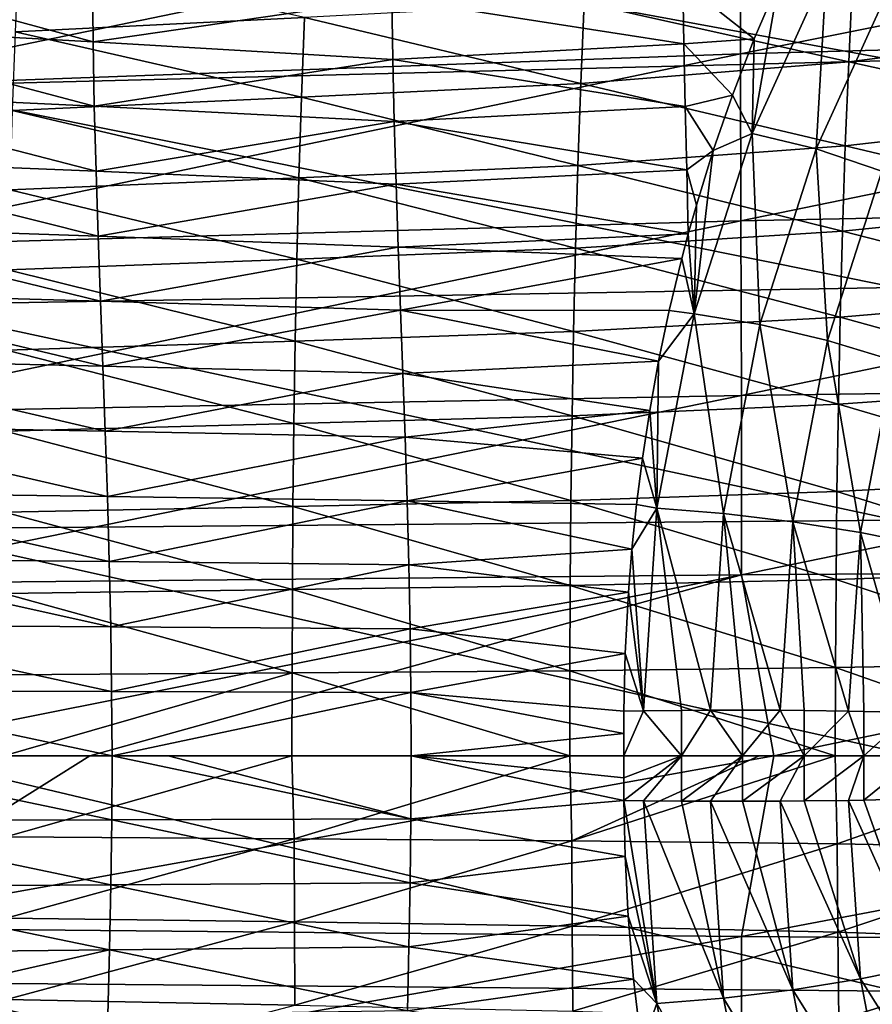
# Model space of a CAD drawing. Header units: metres. Extents: x -35 to 77, y -25 to 25.
# Tile 30 of 256: x -8.54 to -4.22, y -1.26 to 3.73. Entities that reach past the tile are written whole.
import ezdxf

# ---------------------------------------------------------------- set-up
doc = ezdxf.new("R2010")
doc.units = ezdxf.units.M
doc.layers.add('solid_500435', color=7, linetype='CONTINUOUS')

msp = doc.modelspace()

# ---------------------------------------------------------------- linework, layer by layer
at = {"layer": 'solid_500435'}
for points in [[(-9.176989, 4.454405, -9.019234), (-4.099682, 4.623542, -9.436322), (-4.10088, 3.518951, -9.904765)], [(-4.890035, 4.350053, -6.148957), (-4.887813, 3.554099, -6.641375), (-0.157258, 4.503421, -6.477514)], [(-4.887813, 3.554099, -6.641375), (-0.15035, 3.679722, -6.98972), (-0.157258, 4.503421, -6.477514)], [(-9.177979, 3.390145, -9.46858), (-9.176989, 4.454405, -9.019234), (-4.10088, 3.518951, -9.904765)], [(-9.577161, 4.141045, -5.785618), (-9.576566, 3.383246, -6.251904), (-4.890035, 4.350053, -6.148957)], [(-9.576566, 3.383246, -6.251904), (-4.887813, 3.554099, -6.641375), (-4.890035, 4.350053, -6.148957)], [(-3.04748, 3.678722, 13.826983), (-3.023479, 4.114767, 13.620262), (-4.320297, 3.932442, 12.731028)], [(-7.09608, 3.737333, 11.222029), (-8.544005, 4.059991, 10.451222), (-8.561811, 3.664971, 10.64)], [(-8.167201, 3.614811, 7.319855), (-9.71238, 3.699274, 6.832308), (-9.712506, 4.035176, 6.593899)], [(-8.170445, 3.938376, 7.081144), (-8.167201, 3.614811, 7.319855), (-9.712506, 4.035176, 6.593899)], [(-6.654788, 3.835059, 7.712575), (-8.167201, 3.614811, 7.319855), (-8.170445, 3.938376, 7.081144)], [(-4.829609, 3.149651, 9.057261), (-4.694611, 3.919973, 8.589885), (-4.453208, 3.97874, 8.650156)], [(-4.829609, 3.149651, 9.057261), (-4.453208, 3.97874, 8.650156), (-4.504552, 3.071945, 9.171208)], [(-4.453208, 3.97874, 8.650156), (-4.136731, 3.88209, 8.773386), (-4.504552, 3.071945, 9.171208)], [(-5.179604, 3.914686, 8.334107), (-5.175449, 3.603336, 8.578886), (-6.654788, 3.835059, 7.712575)], [(-4.340301, 3.512938, 12.925718), (-4.320297, 3.932442, 12.731028), (-5.68007, 3.812043, 11.926969)], [(-4.694611, 3.919973, 8.589885), (-4.818662, 3.629999, 8.749274), (-5.179604, 3.914686, 8.334107)], [(-4.818662, 3.629999, 8.749274), (-5.175449, 3.603336, 8.578886), (-5.179604, 3.914686, 8.334107)], [(-4.829609, 3.149651, 9.057261), (-4.818662, 3.629999, 8.749274), (-4.694611, 3.919973, 8.589885)], [(-3.04748, 3.678722, 13.826983), (-4.320297, 3.932442, 12.731028), (-4.340301, 3.512938, 12.925718)], [(-4.504552, 3.071945, 9.171208), (-4.136731, 3.88209, 8.773386), (-4.172107, 2.959436, 9.210032)], [(-6.654788, 3.835059, 7.712575), (-6.649577, 3.524418, 7.945393), (-8.167201, 3.614811, 7.319855)], [(-5.697383, 3.402773, 12.112873), (-5.68007, 3.812043, 11.926969), (-7.09608, 3.737333, 11.222029)], [(-5.175449, 3.603336, 8.578886), (-6.649577, 3.524418, 7.945393), (-6.654788, 3.835059, 7.712575)], [(-4.340301, 3.512938, 12.925718), (-5.68007, 3.812043, 11.926969), (-5.697383, 3.402773, 12.112873)], [(-8.160717, 3.288199, 7.537493), (-9.708435, 3.361126, 7.04912), (-9.71238, 3.699274, 6.832308)], [(-8.167201, 3.614811, 7.319855), (-8.160717, 3.288199, 7.537493), (-9.71238, 3.699274, 6.832308)], [(-7.111808, 3.333575, 11.400709), (-7.09608, 3.737333, 11.222029), (-8.561811, 3.664971, 10.64)], [(-5.697383, 3.402773, 12.112873), (-7.09608, 3.737333, 11.222029), (-7.111808, 3.333575, 11.400709)], [(-7.111808, 3.333575, 11.400709), (-8.561811, 3.664971, 10.64), (-8.576571, 3.266539, 10.808935)], [(-4.887813, 3.554099, -6.641375), (-4.885661, 2.707593, -7.0313), (-0.15035, 3.679722, -6.98972)], [(-4.885661, 2.707593, -7.0313), (-0.14494, 2.803912, -7.394798), (-0.15035, 3.679722, -6.98972)], [(-3.068261, 3.235334, 14.010718), (-3.04748, 3.678722, 13.826983), (-4.340301, 3.512938, 12.925718)], [(-6.649577, 3.524418, 7.945393), (-8.160717, 3.288199, 7.537493), (-8.167201, 3.614811, 7.319855)], [(-5.175449, 3.603336, 8.578886), (-5.16894, 3.2868, 8.803244), (-6.649577, 3.524418, 7.945393)], [(-4.818662, 3.629999, 8.749274), (-4.929038, 3.344128, 8.892224), (-5.175449, 3.603336, 8.578886)], [(-4.929038, 3.344128, 8.892224), (-5.16894, 3.2868, 8.803244), (-5.175449, 3.603336, 8.578886)], [(-4.829609, 3.149651, 9.057261), (-4.929038, 3.344128, 8.892224), (-4.818662, 3.629999, 8.749274)], [(-9.576566, 3.383246, -6.251904), (-9.575251, 2.577044, -6.621573), (-4.887813, 3.554099, -6.641375)], [(-9.575251, 2.577044, -6.621573), (-4.885661, 2.707593, -7.0313), (-4.887813, 3.554099, -6.641375)], [(-9.177979, 3.390145, -9.46858), (-4.10088, 3.518951, -9.904765), (-4.101542, 2.370153, -10.243403)], [(-6.649577, 3.524418, 7.945393), (-6.641834, 3.210082, 8.158188), (-8.160717, 3.288199, 7.537493)], [(-5.16894, 3.2868, 8.803244), (-6.641834, 3.210082, 8.158188), (-6.649577, 3.524418, 7.945393)], [(-4.357376, 3.087357, 13.098477), (-4.340301, 3.512938, 12.925718), (-5.697383, 3.402773, 12.112873)], [(-3.068261, 3.235334, 14.010718), (-4.340301, 3.512938, 12.925718), (-4.357376, 3.087357, 13.098477)], [(-9.178205, 2.283305, -9.79373), (-9.177979, 3.390145, -9.46858), (-4.101542, 2.370153, -10.243403)], [(-5.711912, 2.988494, 12.277554), (-5.697383, 3.402773, 12.112873), (-7.111808, 3.333575, 11.400709)], [(-4.357376, 3.087357, 13.098477), (-5.697383, 3.402773, 12.112873), (-5.711912, 2.988494, 12.277554)], [(-8.151726, 2.959732, 7.733794), (-9.701455, 3.022001, 7.244163), (-9.708435, 3.361126, 7.04912)], [(-8.160717, 3.288199, 7.537493), (-8.151726, 2.959732, 7.733794), (-9.708435, 3.361126, 7.04912)], [(-4.929038, 3.344128, 8.892224), (-5.026052, 3.06347, 9.019809), (-5.16894, 3.2868, 8.803244)], [(-4.829609, 3.149651, 9.057261), (-5.026052, 3.06347, 9.019809), (-4.929038, 3.344128, 8.892224)], [(-7.124783, 2.925749, 11.558714), (-7.111808, 3.333575, 11.400709), (-8.576571, 3.266539, 10.808935)], [(-5.711912, 2.988494, 12.277554), (-7.111808, 3.333575, 11.400709), (-7.124783, 2.925749, 11.558714)], [(-7.124783, 2.925749, 11.558714), (-8.576571, 3.266539, 10.808935), (-8.588596, 2.864942, 10.95807)], [(-6.641834, 3.210082, 8.158188), (-8.151726, 2.959732, 7.733794), (-8.160717, 3.288199, 7.537493)], [(-5.16894, 3.2868, 8.803244), (-5.160667, 2.966132, 9.006698), (-6.641834, 3.210082, 8.158188)], [(-5.026052, 3.06347, 9.019809), (-5.160667, 2.966132, 9.006698), (-5.16894, 3.2868, 8.803244)], [(-6.641834, 3.210082, 8.158188), (-6.632191, 2.893111, 8.35061), (-8.151726, 2.959732, 7.733794)], [(-5.160667, 2.966132, 9.006698), (-6.632191, 2.893111, 8.35061), (-6.641834, 3.210082, 8.158188)], [(-3.085928, 2.78542, 14.171056), (-3.068261, 3.235334, 14.010718), (-4.357376, 3.087357, 13.098477)], [(-5.122929, 2.237136, 9.384374), (-5.026052, 3.06347, 9.019809), (-4.829609, 3.149651, 9.057261)], [(-5.122929, 2.237136, 9.384374), (-4.829609, 3.149651, 9.057261), (-4.790412, 2.182733, 9.489999)], [(-4.829609, 3.149651, 9.057261), (-4.504552, 3.071945, 9.171208), (-4.790412, 2.182733, 9.489999)], [(-4.371689, 2.656345, 13.249021), (-4.357376, 3.087357, 13.098477), (-5.711912, 2.988494, 12.277554)], [(-5.026052, 3.06347, 9.019809), (-5.111312, 2.787981, 9.132979), (-5.160667, 2.966132, 9.006698)], [(-5.122929, 2.237136, 9.384374), (-5.111312, 2.787981, 9.132979), (-5.026052, 3.06347, 9.019809)], [(-4.790412, 2.182733, 9.489999), (-4.504552, 3.071945, 9.171208), (-4.447593, 2.102634, 9.517247)], [(-4.504552, 3.071945, 9.171208), (-4.172107, 2.959436, 9.210032), (-4.447593, 2.102634, 9.517247)], [(-3.085928, 2.78542, 14.171056), (-4.357376, 3.087357, 13.098477), (-4.371689, 2.656345, 13.249021)], [(-8.14096, 2.630593, 7.908494), (-9.692226, 2.683159, 7.417264), (-9.701455, 3.022001, 7.244163)], [(-8.151726, 2.959732, 7.733794), (-8.14096, 2.630593, 7.908494), (-9.701455, 3.022001, 7.244163)], [(-6.632191, 2.893111, 8.35061), (-8.14096, 2.630593, 7.908494), (-8.151726, 2.959732, 7.733794)], [(-5.723883, 2.569703, 12.420844), (-5.711912, 2.988494, 12.277554), (-7.124783, 2.925749, 11.558714)], [(-5.160667, 2.966132, 9.006698), (-5.152551, 2.641495, 9.188523), (-6.632191, 2.893111, 8.35061)], [(-4.371689, 2.656345, 13.249021), (-5.711912, 2.988494, 12.277554), (-5.723883, 2.569703, 12.420844)], [(-5.111312, 2.787981, 9.132979), (-5.152551, 2.641495, 9.188523), (-5.160667, 2.966132, 9.006698)], [(-4.447593, 2.102634, 9.517247), (-4.172107, 2.959436, 9.210032), (-4.113468, 2.001279, 9.464608)], [(-7.135283, 2.514222, 11.695986), (-7.124783, 2.925749, 11.558714), (-8.588596, 2.864942, 10.95807)], [(-6.632191, 2.893111, 8.35061), (-6.621281, 2.57455, 8.522317), (-8.14096, 2.630593, 7.908494)], [(-5.723883, 2.569703, 12.420844), (-7.124783, 2.925749, 11.558714), (-7.135283, 2.514222, 11.695986)], [(-5.152551, 2.641495, 9.188523), (-6.621281, 2.57455, 8.522317), (-6.632191, 2.893111, 8.35061)], [(-7.135283, 2.514222, 11.695986), (-8.588596, 2.864942, 10.95807), (-8.598201, 2.460423, 11.087447)], [(-4.885661, 2.707593, -7.0313), (-4.88391, 1.823077, -7.312884), (-0.14494, 2.803912, -7.394798)], [(-4.88391, 1.823077, -7.312884), (-0.141243, 1.888648, -7.687071), (-0.14494, 2.803912, -7.394798)], [(-5.122929, 2.237136, 9.384374), (-5.152551, 2.641495, 9.188523), (-5.111312, 2.787981, 9.132979)], [(-3.100582, 2.329798, 14.30758), (-3.085928, 2.78542, 14.171056), (-4.371689, 2.656345, 13.249021)], [(-9.575251, 2.577044, -6.621573), (-9.573683, 1.734636, -6.888746), (-4.885661, 2.707593, -7.0313)], [(-9.573683, 1.734636, -6.888746), (-4.88391, 1.823077, -7.312884), (-4.885661, 2.707593, -7.0313)], [(-8.129137, 2.301503, 8.061564), (-9.681525, 2.345317, 7.568505), (-9.692226, 2.683159, 7.417264)], [(-8.14096, 2.630593, 7.908494), (-8.129137, 2.301503, 8.061564), (-9.692226, 2.683159, 7.417264)], [(-4.383406, 2.220549, 13.377066), (-4.371689, 2.656345, 13.249021), (-5.723883, 2.569703, 12.420844)], [(-3.100582, 2.329798, 14.30758), (-4.371689, 2.656345, 13.249021), (-4.383406, 2.220549, 13.377066)], [(-6.621281, 2.57455, 8.522317), (-8.129137, 2.301503, 8.061564), (-8.14096, 2.630593, 7.908494)], [(-5.152551, 2.641495, 9.188523), (-5.185133, 2.518068, 9.232874), (-6.621281, 2.57455, 8.522317)], [(-5.122929, 2.237136, 9.384374), (-5.185133, 2.518068, 9.232874), (-5.152551, 2.641495, 9.188523)], [(-6.621281, 2.57455, 8.522317), (-6.609714, 2.254957, 8.67324), (-8.129137, 2.301503, 8.061564)], [(-5.73352, 2.146899, 12.542582), (-5.723883, 2.569703, 12.420844), (-7.135283, 2.514222, 11.695986)], [(-5.185133, 2.518068, 9.232874), (-6.609714, 2.254957, 8.67324), (-6.621281, 2.57455, 8.522317)], [(-4.383406, 2.220549, 13.377066), (-5.723883, 2.569703, 12.420844), (-5.73352, 2.146899, 12.542582)], [(-7.143588, 2.099361, 11.812472), (-7.135283, 2.514222, 11.695986), (-8.598201, 2.460423, 11.087447)], [(-5.73352, 2.146899, 12.542582), (-7.135283, 2.514222, 11.695986), (-7.143588, 2.099361, 11.812472)], [(-5.185133, 2.518068, 9.232874), (-5.248731, 2.25459, 9.319893), (-6.609714, 2.254957, 8.67324)], [(-5.122929, 2.237136, 9.384374), (-5.248731, 2.25459, 9.319893), (-5.185133, 2.518068, 9.232874)], [(-7.143588, 2.099361, 11.812472), (-8.598201, 2.460423, 11.087447), (-8.605699, 2.053229, 11.197113)], [(-8.116955, 1.972332, 8.193401), (-9.670116, 2.008217, 7.69842), (-9.681525, 2.345317, 7.568505)], [(-8.129137, 2.301503, 8.061564), (-8.116955, 1.972332, 8.193401), (-9.681525, 2.345317, 7.568505)], [(-9.178205, 2.283305, -9.79373), (-4.101542, 2.370153, -10.243403), (-4.101823, 1.192151, -10.44893)], [(-6.609714, 2.254957, 8.67324), (-8.116955, 1.972332, 8.193401), (-8.129137, 2.301503, 8.061564)], [(-3.11233, 1.869307, 14.419889), (-3.100582, 2.329798, 14.30758), (-4.383406, 2.220549, 13.377066)], [(-9.17805, 1.148401, -9.991255), (-9.178205, 2.283305, -9.79373), (-4.101823, 1.192151, -10.44893)], [(-6.609714, 2.254957, 8.67324), (-6.598071, 1.934315, 8.80363), (-8.116955, 1.972332, 8.193401)], [(-5.302743, 1.99772, 9.395095), (-6.598071, 1.934315, 8.80363), (-6.609714, 2.254957, 8.67324)], [(-5.248731, 2.25459, 9.319893), (-5.302743, 1.99772, 9.395095), (-6.609714, 2.254957, 8.67324)], [(-5.122929, 2.237136, 9.384374), (-5.302743, 1.99772, 9.395095), (-5.248731, 2.25459, 9.319893)], [(-4.392689, 1.780646, 13.482333), (-4.383406, 2.220549, 13.377066), (-5.73352, 2.146899, 12.542582)], [(-5.311663, 1.253903, 9.609519), (-5.302743, 1.99772, 9.395095), (-5.122929, 2.237136, 9.384374)], [(-5.311663, 1.253903, 9.609519), (-5.122929, 2.237136, 9.384374), (-4.973913, 1.226835, 9.708898)], [(-5.122929, 2.237136, 9.384374), (-4.790412, 2.182733, 9.489999), (-4.973913, 1.226835, 9.708898)], [(-3.11233, 1.869307, 14.419889), (-4.383406, 2.220549, 13.377066), (-4.392689, 1.780646, 13.482333)], [(-5.741041, 1.720624, 12.642599), (-5.73352, 2.146899, 12.542582), (-7.143588, 2.099361, 11.812472)], [(-4.392689, 1.780646, 13.482333), (-5.73352, 2.146899, 12.542582), (-5.741041, 1.720624, 12.642599)], [(-4.973913, 1.226835, 9.708898), (-4.790412, 2.182733, 9.489999), (-4.623814, 1.184757, 9.727459)], [(-4.790412, 2.182733, 9.489999), (-4.447593, 2.102634, 9.517247), (-4.623814, 1.184757, 9.727459)], [(-7.149964, 1.681587, 11.90811), (-7.143588, 2.099361, 11.812472), (-8.605699, 2.053229, 11.197113)], [(-5.741041, 1.720624, 12.642599), (-7.143588, 2.099361, 11.812472), (-7.149964, 1.681587, 11.90811)], [(-4.623814, 1.184757, 9.727459), (-4.447593, 2.102634, 9.517247), (-4.280767, 1.129999, 9.664173)], [(-4.447593, 2.102634, 9.517247), (-4.113468, 2.001279, 9.464608), (-4.280767, 1.129999, 9.664173)], [(-7.149964, 1.681587, 11.90811), (-8.605699, 2.053229, 11.197113), (-8.611387, 1.643686, 11.28709)], [(-8.105107, 1.642857, 8.304447), (-9.658764, 1.671499, 7.807592), (-9.670116, 2.008217, 7.69842)], [(-8.116955, 1.972332, 8.193401), (-8.105107, 1.642857, 8.304447), (-9.670116, 2.008217, 7.69842)], [(-5.302743, 1.99772, 9.395095), (-5.347852, 1.7479, 9.459361), (-6.598071, 1.934315, 8.80363)], [(-5.311663, 1.253903, 9.609519), (-5.347852, 1.7479, 9.459361), (-5.302743, 1.99772, 9.395095)], [(-4.280767, 1.129999, 9.664173), (-4.113468, 2.001279, 9.464608), (-3.963784, 1.065598, 9.522548)], [(-6.598071, 1.934315, 8.80363), (-8.105107, 1.642857, 8.304447), (-8.116955, 1.972332, 8.193401)], [(-6.598071, 1.934315, 8.80363), (-6.586935, 1.612568, 8.913759), (-8.105107, 1.642857, 8.304447)], [(-5.347852, 1.7479, 9.459361), (-6.586935, 1.612568, 8.913759), (-6.598071, 1.934315, 8.80363)], [(-4.88391, 1.823077, -7.312884), (-4.88274, 0.915479, -7.483496), (-0.141243, 1.888648, -7.687071)], [(-4.88274, 0.915479, -7.483496), (-0.139141, 0.948923, -7.864017), (-0.141243, 1.888648, -7.687071)], [(-3.12128, 1.404967, 14.507675), (-3.11233, 1.869307, 14.419889), (-4.392689, 1.780646, 13.482333)], [(-9.573683, 1.734636, -6.888746), (-9.572367, 0.870651, -7.050745), (-4.88391, 1.823077, -7.312884)], [(-9.572367, 0.870651, -7.050745), (-4.88274, 0.915479, -7.483496), (-4.88391, 1.823077, -7.312884)], [(-5.347852, 1.7479, 9.459361), (-5.385203, 1.505929, 9.513236), (-6.586935, 1.612568, 8.913759)], [(-4.399679, 1.337575, 13.564584), (-4.392689, 1.780646, 13.482333), (-5.741041, 1.720624, 12.642599)], [(-5.311663, 1.253903, 9.609519), (-5.385203, 1.505929, 9.513236), (-5.347852, 1.7479, 9.459361)], [(-3.12128, 1.404967, 14.507675), (-4.392689, 1.780646, 13.482333), (-4.399679, 1.337575, 13.564584)], [(-5.746617, 1.291758, 12.720716), (-5.741041, 1.720624, 12.642599), (-7.149964, 1.681587, 11.90811)], [(-4.399679, 1.337575, 13.564584), (-5.741041, 1.720624, 12.642599), (-5.746617, 1.291758, 12.720716)], [(-8.094285, 1.312858, 8.395144), (-9.64823, 1.334802, 7.896604), (-9.658764, 1.671499, 7.807592)], [(-8.105107, 1.642857, 8.304447), (-8.094285, 1.312858, 8.395144), (-9.658764, 1.671499, 7.807592)], [(-7.154607, 1.261738, 11.982771), (-7.149964, 1.681587, 11.90811), (-8.611387, 1.643686, 11.28709)], [(-5.746617, 1.291758, 12.720716), (-7.149964, 1.681587, 11.90811), (-7.154607, 1.261738, 11.982771)], [(-7.154607, 1.261738, 11.982771), (-8.611387, 1.643686, 11.28709), (-8.615469, 1.232606, 11.357297)], [(-6.586935, 1.612568, 8.913759), (-8.094285, 1.312858, 8.395144), (-8.105107, 1.642857, 8.304447)], [(-6.586935, 1.612568, 8.913759), (-6.576885, 1.289667, 9.003897), (-8.094285, 1.312858, 8.395144)], [(-5.385203, 1.505929, 9.513236), (-6.576885, 1.289667, 9.003897), (-6.586935, 1.612568, 8.913759)], [(-5.385203, 1.505929, 9.513236), (-5.414925, 1.271696, 9.558055), (-6.576885, 1.289667, 9.003897)], [(-5.311663, 1.253903, 9.609519), (-5.414925, 1.271696, 9.558055), (-5.385203, 1.505929, 9.513236)], [(-3.127542, 0.937893, 14.570681), (-3.12128, 1.404967, 14.507675), (-4.399679, 1.337575, 13.564584)], [(-8.085096, 0.98246, 8.465809), (-9.639175, 0.99816, 7.965888), (-9.64823, 1.334802, 7.896604)], [(-8.094285, 1.312858, 8.395144), (-8.085096, 0.98246, 8.465809), (-9.64823, 1.334802, 7.896604)], [(-6.576885, 1.289667, 9.003897), (-8.085096, 0.98246, 8.465809), (-8.094285, 1.312858, 8.395144)], [(-4.404504, 0.892402, 13.623597), (-4.399679, 1.337575, 13.564584), (-5.746617, 1.291758, 12.720716)], [(-3.127542, 0.937893, 14.570681), (-4.399679, 1.337575, 13.564584), (-4.404504, 0.892402, 13.623597)], [(-7.157681, 0.840841, 12.036299), (-7.154607, 1.261738, 11.982771), (-8.615469, 1.232606, 11.357297)], [(-6.576885, 1.289667, 9.003897), (-6.568419, 0.965903, 9.074203), (-8.085096, 0.98246, 8.465809)], [(-5.750394, 0.861341, 12.776743), (-7.154607, 1.261738, 11.982771), (-7.157681, 0.840841, 12.036299)], [(-5.750394, 0.861341, 12.776743), (-5.746617, 1.291758, 12.720716), (-7.154607, 1.261738, 11.982771)], [(-5.438488, 1.04572, 9.594205), (-6.568419, 0.965903, 9.074203), (-6.576885, 1.289667, 9.003897)], [(-5.414925, 1.271696, 9.558055), (-5.438488, 1.04572, 9.594205), (-6.576885, 1.289667, 9.003897)], [(-4.404504, 0.892402, 13.623597), (-5.746617, 1.291758, 12.720716), (-5.750394, 0.861341, 12.776743)], [(-5.311663, 1.253903, 9.609519), (-5.438488, 1.04572, 9.594205), (-5.414925, 1.271696, 9.558055)], [(-5.379461, 0.227737, 9.715318), (-5.438488, 1.04572, 9.594205), (-5.311663, 1.253903, 9.609519)], [(-5.186126, 0.229744, 9.780707), (-5.379461, 0.227737, 9.715318), (-5.311663, 1.253903, 9.609519)], [(-5.311663, 1.253903, 9.609519), (-4.973913, 1.226835, 9.708898), (-5.039756, 0.230516, 9.811638)], [(-5.186126, 0.229744, 9.780707), (-5.311663, 1.253903, 9.609519), (-5.039756, 0.230516, 9.811638)], [(-7.157681, 0.840841, 12.036299), (-8.615469, 1.232606, 11.357297), (-8.618114, 0.820975, 11.407607)], [(-4.877412, 0.230673, 9.828586), (-5.039756, 0.230516, 9.811638), (-4.973913, 1.226835, 9.708898)], [(-4.973913, 1.226835, 9.708898), (-4.623814, 1.184757, 9.727459), (-4.68694, 0.22995, 9.825945)], [(-4.877412, 0.230673, 9.828586), (-4.973913, 1.226835, 9.708898), (-4.68694, 0.22995, 9.825945)], [(-9.17805, 1.148401, -9.991255), (-4.101823, 1.192151, -10.44893), (-4.008739, 0, -10.525975)], [(-9.17805, 1.148401, -9.991255), (-4.008739, 0, -10.525975), (-9.119394, 0, -10.06352)], [(-4.565477, 0.228976, 9.811532), (-4.68694, 0.22995, 9.825945), (-4.623814, 1.184757, 9.727459)], [(-4.623814, 1.184757, 9.727459), (-4.280767, 1.129999, 9.664173), (-4.340563, 0.22607, 9.757444)], [(-4.565477, 0.228976, 9.811532), (-4.623814, 1.184757, 9.727459), (-4.340563, 0.22607, 9.757444)], [(-4.263851, 0.224728, 9.730286), (-4.340563, 0.22607, 9.757444), (-4.280767, 1.129999, 9.664173)], [(-4.280767, 1.129999, 9.664173), (-3.963784, 1.065598, 9.522548), (-4.019821, 0.219091, 9.609933)], [(-4.263851, 0.224728, 9.730286), (-4.280767, 1.129999, 9.664173), (-4.019821, 0.219091, 9.609933)], [(-8.07791, 0.652715, 8.516429), (-9.632, 0.662649, 8.015479), (-9.639175, 0.99816, 7.965888)], [(-8.085096, 0.98246, 8.465809), (-8.07791, 0.652715, 8.516429), (-9.639175, 0.99816, 7.965888)], [(-5.438488, 1.04572, 9.594205), (-5.455673, 0.828343, 9.622898), (-6.568419, 0.965903, 9.074203)], [(-5.379461, 0.227737, 9.715318), (-5.455673, 0.828343, 9.622898), (-5.438488, 1.04572, 9.594205)], [(-6.568419, 0.965903, 9.074203), (-8.07791, 0.652715, 8.516429), (-8.085096, 0.98246, 8.465809)], [(-6.568419, 0.965903, 9.074203), (-6.561847, 0.642299, 9.124607), (-8.07791, 0.652715, 8.516429)], [(-5.455673, 0.828343, 9.622898), (-6.561847, 0.642299, 9.124607), (-6.568419, 0.965903, 9.074203)], [(-4.88274, 0.915479, -7.483496), (-4.719772, 0, -7.554943), (-0.139141, 0.948923, -7.864017)], [(-4.719772, 0, -7.554943), (-0.05661, 0, -7.929568), (-0.139141, 0.948923, -7.864017)], [(-9.572367, 0.870651, -7.050745), (-9.489558, 0, -7.113393), (-4.88274, 0.915479, -7.483496)], [(-9.489558, 0, -7.113393), (-8.183561, 0, -7.240184), (-4.88274, 0.915479, -7.483496)], [(-8.183561, 0, -7.240184), (-4.719772, 0, -7.554943), (-4.88274, 0.915479, -7.483496)], [(-3.13123, 0.469199, 14.608645), (-3.127542, 0.937893, 14.570681), (-4.404504, 0.892402, 13.623597)], [(-5.752517, 0.430415, 12.810493), (-5.750394, 0.861341, 12.776743), (-7.157681, 0.840841, 12.036299)], [(-4.407293, 0.446193, 13.659153), (-5.750394, 0.861341, 12.776743), (-5.752517, 0.430415, 12.810493)], [(-4.407293, 0.446193, 13.659153), (-4.404504, 0.892402, 13.623597), (-5.750394, 0.861341, 12.776743)], [(-3.13123, 0.469199, 14.608645), (-4.404504, 0.892402, 13.623597), (-4.407293, 0.446193, 13.659153)], [(-7.159346, 0.419925, 12.068537), (-8.618114, 0.820975, 11.407607), (-8.619493, 0.40978, 11.437899)], [(-7.159346, 0.419925, 12.068537), (-7.157681, 0.840841, 12.036299), (-8.618114, 0.820975, 11.407607)], [(-5.752517, 0.430415, 12.810493), (-7.157681, 0.840841, 12.036299), (-7.159346, 0.419925, 12.068537)], [(-5.455673, 0.828343, 9.622898), (-5.472349, 0.517764, 9.65291), (-6.561847, 0.642299, 9.124607)], [(-5.379461, 0.227737, 9.715318), (-5.472349, 0.517764, 9.65291), (-5.455673, 0.828343, 9.622898)], [(-8.07306, 0.324831, 8.546936), (-9.627058, 0.329516, 8.045348), (-9.632, 0.662649, 8.015479)], [(-8.07791, 0.652715, 8.516429), (-8.07306, 0.324831, 8.546936), (-9.632, 0.662649, 8.015479)], [(-6.561847, 0.642299, 9.124607), (-8.07306, 0.324831, 8.546936), (-8.07791, 0.652715, 8.516429)], [(-6.561847, 0.642299, 9.124607), (-6.557461, 0.31997, 9.155003), (-8.07306, 0.324831, 8.546936)], [(-5.472349, 0.517764, 9.65291), (-6.557461, 0.31997, 9.155003), (-6.561847, 0.642299, 9.124607)], [(-5.472349, 0.517764, 9.65291), (-5.478227, 0.226231, 9.669974), (-6.557461, 0.31997, 9.155003)], [(-5.379461, 0.227737, 9.715318), (-5.478227, 0.226231, 9.669974), (-5.472349, 0.517764, 9.65291)], [(-3.13123, 0.469199, 14.608645), (-4.407293, 0.446193, 13.659153), (-3.132452, -0.000004, 14.621312)], [(-7.159346, 0.419925, 12.068537), (-8.619493, 0.40978, 11.437899), (-8.619773, 0.000004, 11.448046)], [(-7.159346, 0.419925, 12.068537), (-8.619773, 0.000004, 11.448046), (-7.159766, 0.000002, 12.079329)], [(-7.159346, 0.419925, 12.068537), (-7.159766, 0.000002, 12.079329), (-5.753134, 0.000003, 12.821781)], [(-5.752517, 0.430415, 12.810493), (-7.159346, 0.419925, 12.068537), (-5.753134, 0.000003, 12.821781)], [(-5.752517, 0.430415, 12.810493), (-5.753134, 0.000003, 12.821781), (-4.408175, 0.000006, 13.67103)], [(-4.407293, 0.446193, 13.659153), (-5.752517, 0.430415, 12.810493), (-4.408175, 0.000006, 13.67103)], [(-4.407293, 0.446193, 13.659153), (-4.408175, 0.000006, 13.67103), (-3.132452, -0.000004, 14.621312)], [(-8.070796, 0.000003, 8.557293), (-9.624681, -0.000007, 8.055471), (-9.627058, 0.329516, 8.045348)], [(-8.07306, 0.324831, 8.546936), (-8.070796, 0.000003, 8.557293), (-9.627058, 0.329516, 8.045348)], [(-6.557461, 0.31997, 9.155003), (-8.070796, 0.000003, 8.557293), (-8.07306, 0.324831, 8.546936)], [(-6.557461, 0.31997, 9.155003), (-6.555338, 0.000008, 9.165381), (-8.070796, 0.000003, 8.557293)], [(-5.47875, 0.112559, 9.673278), (-6.555338, 0.000008, 9.165381), (-6.557461, 0.31997, 9.155003)], [(-5.478227, 0.226231, 9.669974), (-5.47875, 0.112559, 9.673278), (-6.557461, 0.31997, 9.155003)], [(-5.379461, 0.227737, 9.715318), (-5.478914, 0.000006, 9.674357), (-5.478227, 0.226231, 9.669974)], [(-5.186689, 0.000142, 9.785274), (-5.478914, 0.000006, 9.674357), (-5.379461, 0.227737, 9.715318)], [(-5.478227, 0.226231, 9.669974), (-5.478914, 0.000006, 9.674357), (-5.47875, 0.112559, 9.673278)], [(-5.186689, 0.000142, 9.785274), (-5.379461, 0.227737, 9.715318), (-5.186126, 0.229744, 9.780707)], [(-5.186689, 0.000142, 9.785274), (-5.186126, 0.229744, 9.780707), (-5.039756, 0.230516, 9.811638)], [(-4.877822, 0.000133, 9.83322), (-5.186689, 0.000142, 9.785274), (-5.039756, 0.230516, 9.811638)], [(-4.877822, 0.000133, 9.83322), (-5.039756, 0.230516, 9.811638), (-4.877412, 0.230673, 9.828586)], [(-4.877822, 0.000133, 9.83322), (-4.877412, 0.230673, 9.828586), (-4.68694, 0.22995, 9.825945)], [(-4.565724, 0.000114, 9.816116), (-4.877822, 0.000133, 9.83322), (-4.68694, 0.22995, 9.825945)], [(-4.565724, 0.000114, 9.816116), (-4.68694, 0.22995, 9.825945), (-4.565477, 0.228976, 9.811532)], [(-4.565724, 0.000114, 9.816116), (-4.565477, 0.228976, 9.811532), (-4.340563, 0.22607, 9.757444)], [(-4.263947, 0.000085, 9.734702), (-4.565724, 0.000114, 9.816116), (-4.340563, 0.22607, 9.757444)], [(-4.263947, 0.000085, 9.734702), (-4.340563, 0.22607, 9.757444), (-4.263851, 0.224728, 9.730286)], [(-4.263947, 0.000085, 9.734702), (-4.263851, 0.224728, 9.730286), (-4.019821, 0.219091, 9.609933)], [(-3.985594, 0.000049, 9.592515), (-4.263947, 0.000085, 9.734702), (-4.019821, 0.219091, 9.609933)], [(-5.47875, 0.112559, 9.673278), (-5.478914, 0.000006, 9.674357), (-6.555338, 0.000008, 9.165381)], [(-8.072603, -0.325192, 8.54708), (-9.624681, -0.000007, 8.055471), (-8.070796, 0.000003, 8.557293)], [(-7.159766, 0.000002, 12.079329), (-8.619773, 0.000004, 11.448046), (-8.609117, -0.410329, 11.441892)], [(-7.149312, -0.420394, 12.073322), (-7.159766, 0.000002, 12.079329), (-8.609117, -0.410329, 11.441892)], [(-8.072603, -0.325192, 8.54708), (-8.070796, 0.000003, 8.557293), (-6.55709, -0.320239, 9.15515)], [(-6.555338, 0.000008, 9.165381), (-7.787344, 0.000004, 8.661839), (-8.070796, 0.000003, 8.557293)], [(-6.55709, -0.320239, 9.15515), (-8.070796, 0.000003, 8.557293), (-7.787344, 0.000004, 8.661839)], [(-6.55709, -0.320239, 9.15515), (-7.787344, 0.000004, 8.661839), (-6.555338, 0.000008, 9.165381)], [(-5.753134, 0.000003, 12.821781), (-7.159766, 0.000002, 12.079329), (-7.149312, -0.420394, 12.073322)], [(-5.742886, -0.430863, 12.816046), (-5.753134, 0.000003, 12.821781), (-7.149312, -0.420394, 12.073322)], [(-6.55709, -0.320239, 9.15515), (-6.555338, 0.000008, 9.165381), (-5.478227, -0.226231, 9.669974)], [(-5.47875, -0.11256, 9.673278), (-6.555338, 0.000008, 9.165381), (-5.478914, 0.000006, 9.674357)], [(-5.47875, -0.11256, 9.673278), (-5.478227, -0.226231, 9.669974), (-6.555338, 0.000008, 9.165381)], [(-4.408175, 0.000006, 13.67103), (-5.753134, 0.000003, 12.821781), (-4.794183, 0.000006, 13.41228)], [(-4.794183, 0.000006, 13.41228), (-5.753134, 0.000003, 12.821781), (-5.742886, -0.430863, 12.816046)], [(-4.408175, 0.000006, 13.67103), (-4.794183, 0.000006, 13.41228), (-5.742886, -0.430863, 12.816046)], [(-4.398119, -0.446673, 13.665431), (-4.408175, 0.000006, 13.67103), (-5.742886, -0.430863, 12.816046)], [(-5.186689, 0.000142, 9.785274), (-5.47875, -0.11256, 9.673278), (-5.478914, 0.000006, 9.674357)], [(-5.186689, 0.000142, 9.785274), (-5.478227, -0.226231, 9.669974), (-5.47875, -0.11256, 9.673278)], [(-5.379463, -0.227737, 9.715317), (-5.478227, -0.226231, 9.669974), (-5.186689, 0.000142, 9.785274)], [(-5.186126, -0.229744, 9.780707), (-5.379463, -0.227737, 9.715317), (-5.186689, 0.000142, 9.785274)], [(-5.186126, -0.229744, 9.780707), (-5.186689, 0.000142, 9.785274), (-4.877822, 0.000133, 9.83322)], [(-5.039759, -0.230516, 9.811638), (-5.186126, -0.229744, 9.780707), (-4.877822, 0.000133, 9.83322)], [(-4.877412, -0.230673, 9.828586), (-5.039759, -0.230516, 9.811638), (-4.877822, 0.000133, 9.83322)], [(-4.88274, -0.915479, -7.483496), (-0.05661, 0, -7.929568), (-4.719772, 0, -7.554943)], [(-4.88274, -0.915479, -7.483496), (-0.139141, -0.948923, -7.864017), (-0.05661, 0, -7.929568)], [(-4.877412, -0.230673, 9.828586), (-4.877822, 0.000133, 9.83322), (-4.565724, 0.000114, 9.816116)], [(-4.686942, -0.22995, 9.825945), (-4.877412, -0.230673, 9.828586), (-4.565724, 0.000114, 9.816116)], [(-4.565477, -0.228976, 9.811532), (-4.686942, -0.22995, 9.825945), (-4.565724, 0.000114, 9.816116)], [(-4.565477, -0.228976, 9.811532), (-4.565724, 0.000114, 9.816116), (-4.263947, 0.000085, 9.734702)], [(-4.340564, -0.22607, 9.757444), (-4.565477, -0.228976, 9.811532), (-4.263947, 0.000085, 9.734702)], [(-3.132452, -0.000004, 14.621312), (-4.408175, 0.000006, 13.67103), (-4.398119, -0.446673, 13.665431)], [(-4.263851, -0.224727, 9.730286), (-4.340564, -0.22607, 9.757444), (-4.263947, 0.000085, 9.734702)], [(-4.263851, -0.224727, 9.730286), (-4.263947, 0.000085, 9.734702), (-3.985594, 0.000049, 9.592515)], [(-4.019821, -0.219091, 9.609933), (-4.263851, -0.224727, 9.730286), (-3.985594, 0.000049, 9.592515)], [(-8.072603, -0.325192, 8.54708), (-9.626475, -0.330072, 8.045483), (-9.624681, -0.000007, 8.055471)], [(-9.572367, -0.870651, -7.050745), (-4.719772, 0, -7.554943), (-8.183561, 0, -7.240184)], [(-9.572367, -0.870651, -7.050745), (-4.88274, -0.915479, -7.483496), (-4.719772, 0, -7.554943)], [(-9.572367, -0.870651, -7.050745), (-8.183561, 0, -7.240184), (-9.489558, 0, -7.113393)], [(-9.17805, -1.148401, -9.991255), (-9.119394, 0, -10.06352), (-4.101823, -1.192151, -10.44893)], [(-9.119394, 0, -10.06352), (-4.008739, 0, -10.525975), (-4.101823, -1.192151, -10.44893)], [(-3.122567, -0.469361, 14.615627), (-3.132452, -0.000004, 14.621312), (-4.398119, -0.446673, 13.665431)], [(-5.472626, -0.509627, 9.653541), (-6.55709, -0.320239, 9.15515), (-5.478227, -0.226231, 9.669974)], [(-5.311665, -1.253905, 9.609517), (-5.472626, -0.509627, 9.653541), (-5.478227, -0.226231, 9.669974)], [(-5.311665, -1.253905, 9.609517), (-5.478227, -0.226231, 9.669974), (-5.379463, -0.227737, 9.715317)], [(-4.973915, -1.226834, 9.708898), (-5.379463, -0.227737, 9.715317), (-5.186126, -0.229744, 9.780707)], [(-5.311665, -1.253905, 9.609517), (-5.379463, -0.227737, 9.715317), (-4.973915, -1.226834, 9.708898)], [(-4.973915, -1.226834, 9.708898), (-5.186126, -0.229744, 9.780707), (-5.039759, -0.230516, 9.811638)], [(-4.623816, -1.184752, 9.72746), (-5.039759, -0.230516, 9.811638), (-4.877412, -0.230673, 9.828586)], [(-4.973915, -1.226834, 9.708898), (-5.039759, -0.230516, 9.811638), (-4.623816, -1.184752, 9.72746)], [(-4.623816, -1.184752, 9.72746), (-4.877412, -0.230673, 9.828586), (-4.686942, -0.22995, 9.825945)], [(-4.28077, -1.12999, 9.664175), (-4.686942, -0.22995, 9.825945), (-4.565477, -0.228976, 9.811532)], [(-4.623816, -1.184752, 9.72746), (-4.686942, -0.22995, 9.825945), (-4.28077, -1.12999, 9.664175)], [(-4.28077, -1.12999, 9.664175), (-4.565477, -0.228976, 9.811532), (-4.340564, -0.22607, 9.757444)], [(-3.963786, -1.065583, 9.522551), (-4.340564, -0.22607, 9.757444), (-4.263851, -0.224727, 9.730286)], [(-4.28077, -1.12999, 9.664175), (-4.340564, -0.22607, 9.757444), (-3.963786, -1.065583, 9.522551)], [(-3.963786, -1.065583, 9.522551), (-4.263851, -0.224727, 9.730286), (-4.019821, -0.219091, 9.609933)], [(-8.077003, -0.653447, 8.51667), (-9.630842, -0.663749, 8.015682), (-9.626475, -0.330072, 8.045483)], [(-8.072603, -0.325192, 8.54708), (-8.077003, -0.653447, 8.51667), (-9.626475, -0.330072, 8.045483)], [(-8.072603, -0.325192, 8.54708), (-6.56111, -0.642853, 9.124867), (-8.077003, -0.653447, 8.51667)], [(-8.072603, -0.325192, 8.54708), (-6.55709, -0.320239, 9.15515), (-6.56111, -0.642853, 9.124867)], [(-5.472626, -0.509627, 9.653541), (-6.56111, -0.642853, 9.124867), (-6.55709, -0.320239, 9.15515)], [(-7.149312, -0.420394, 12.073322), (-8.609117, -0.410329, 11.441892), (-8.607733, -0.822072, 11.411515)], [(-7.14764, -0.841779, 12.041011), (-7.149312, -0.420394, 12.073322), (-8.607733, -0.822072, 11.411515)], [(-5.742886, -0.430863, 12.816046), (-7.149312, -0.420394, 12.073322), (-7.14764, -0.841779, 12.041011)], [(-5.740755, -0.862235, 12.782228), (-5.742886, -0.430863, 12.816046), (-7.14764, -0.841779, 12.041011)], [(-4.398119, -0.446673, 13.665431), (-5.742886, -0.430863, 12.816046), (-5.740755, -0.862235, 12.782228)], [(-4.39532, -0.893363, 13.629806), (-4.398119, -0.446673, 13.665431), (-5.740755, -0.862235, 12.782228)], [(-3.122567, -0.469361, 14.615627), (-4.398119, -0.446673, 13.665431), (-4.39532, -0.893363, 13.629806)], [(-3.118874, -0.938219, 14.577647), (-3.122567, -0.469361, 14.615627), (-4.39532, -0.893363, 13.629806)], [(-5.472626, -0.509627, 9.653541), (-5.456814, -0.811559, 9.624848), (-6.56111, -0.642853, 9.124867)], [(-5.311665, -1.253905, 9.609517), (-5.456814, -0.811559, 9.624848), (-5.472626, -0.509627, 9.653541)], [(-8.077003, -0.653447, 8.51667), (-6.56111, -0.642853, 9.124867), (-6.567318, -0.966744, 9.074541)], [(-5.456814, -0.811559, 9.624848), (-6.567318, -0.966744, 9.074541), (-6.56111, -0.642853, 9.124867)], [(-8.083742, -0.983562, 8.466103), (-9.637449, -0.999801, 7.966095), (-9.630842, -0.663749, 8.015682)], [(-8.077003, -0.653447, 8.51667), (-8.083742, -0.983562, 8.466103), (-9.630842, -0.663749, 8.015682)], [(-8.077003, -0.653447, 8.51667), (-6.567318, -0.966744, 9.074541), (-8.083742, -0.983562, 8.466103)], [(-7.14764, -0.841779, 12.041011), (-8.607733, -0.822072, 11.411515), (-8.605079, -1.234247, 11.361063)], [(-7.144557, -1.263139, 11.987362), (-7.14764, -0.841779, 12.041011), (-8.605079, -1.234247, 11.361063)], [(-5.740755, -0.862235, 12.782228), (-7.14764, -0.841779, 12.041011), (-7.144557, -1.263139, 11.987362)], [(-5.456814, -0.811559, 9.624848), (-5.430119, -1.131768, 9.581245), (-6.567318, -0.966744, 9.074541)], [(-5.311665, -1.253905, 9.609517), (-5.430119, -1.131768, 9.581245), (-5.456814, -0.811559, 9.624848)], [(-9.572367, -0.870651, -7.050745), (-9.573683, -1.734636, -6.888746), (-4.88274, -0.915479, -7.483496)], [(-5.736966, -1.293093, 12.726088), (-5.740755, -0.862235, 12.782228), (-7.144557, -1.263139, 11.987362)], [(-4.39532, -0.893363, 13.629806), (-5.740755, -0.862235, 12.782228), (-5.736966, -1.293093, 12.726088)], [(-4.390479, -1.339009, 13.570676), (-4.39532, -0.893363, 13.629806), (-5.736966, -1.293093, 12.726088)], [(-3.118874, -0.938219, 14.577647), (-4.39532, -0.893363, 13.629806), (-4.390479, -1.339009, 13.570676)], [(-9.573683, -1.734636, -6.888746), (-4.88391, -1.823077, -7.312884), (-4.88274, -0.915479, -7.483496)], [(-4.88274, -0.915479, -7.483496), (-4.88391, -1.823077, -7.312884), (-0.139141, -0.948923, -7.864017)], [(-3.1126, -1.405453, 14.514616), (-3.118874, -0.938219, 14.577647), (-4.390479, -1.339009, 13.570676)], [(-8.083742, -0.983562, 8.466103), (-9.64594, -1.336974, 7.89675), (-9.637449, -0.999801, 7.966095)], [(-8.083742, -0.983562, 8.466103), (-8.092488, -1.314325, 8.395443), (-9.64594, -1.336974, 7.89675)], [(-8.083742, -0.983562, 8.466103), (-6.575423, -1.290793, 9.004274), (-8.092488, -1.314325, 8.395443)], [(-8.083742, -0.983562, 8.466103), (-6.567318, -0.966744, 9.074541), (-6.575423, -1.290793, 9.004274)], [(-5.430119, -1.131768, 9.581245), (-6.575423, -1.290793, 9.004274), (-6.567318, -0.966744, 9.074541)], [(-4.88391, -1.823077, -7.312884), (-0.141243, -1.888648, -7.687071), (-0.139141, -0.948923, -7.864017)], [(-4.28077, -1.12999, 9.664175), (-3.963786, -1.065583, 9.522551), (-3.80656, -1.884267, 9.335007)], [(-5.430119, -1.131768, 9.581245), (-5.390091, -1.470644, 9.52044), (-6.575423, -1.290793, 9.004274)], [(-5.311665, -1.253905, 9.609517), (-5.390091, -1.470644, 9.52044), (-5.430119, -1.131768, 9.581245)], [(-4.623816, -1.184752, 9.72746), (-4.28077, -1.12999, 9.664175), (-4.113477, -2.001262, 9.464617)], [(-4.113477, -2.001262, 9.464617), (-4.28077, -1.12999, 9.664175), (-3.80656, -1.884267, 9.335007)], [(-9.178205, -2.283305, -9.79373), (-9.17805, -1.148401, -9.991255), (-4.101542, -2.370153, -10.243403)], [(-9.17805, -1.148401, -9.991255), (-4.101823, -1.192151, -10.44893), (-4.101542, -2.370153, -10.243403)], [(-4.973915, -1.226834, 9.708898), (-4.623816, -1.184752, 9.72746), (-4.447603, -2.102617, 9.517256)], [(-4.447603, -2.102617, 9.517256), (-4.623816, -1.184752, 9.72746), (-4.113477, -2.001262, 9.464617)], [(-7.144557, -1.263139, 11.987362), (-8.605079, -1.234247, 11.361063), (-8.600983, -1.645863, 11.29066)], [(-5.311665, -1.253905, 9.609517), (-4.973915, -1.226834, 9.708898), (-4.790424, -2.182716, 9.490008)], [(-4.790424, -2.182716, 9.490008), (-4.973915, -1.226834, 9.708898), (-4.447603, -2.102617, 9.517256)], [(-5.122941, -2.23712, 9.384383), (-5.390091, -1.470644, 9.52044), (-5.311665, -1.253905, 9.609517)], [(-5.122941, -2.23712, 9.384383), (-5.311665, -1.253905, 9.609517), (-4.790424, -2.182716, 9.490008)]]:
    msp.add_3dface(points, dxfattribs=at)

doc.saveas('drawing.dxf')
